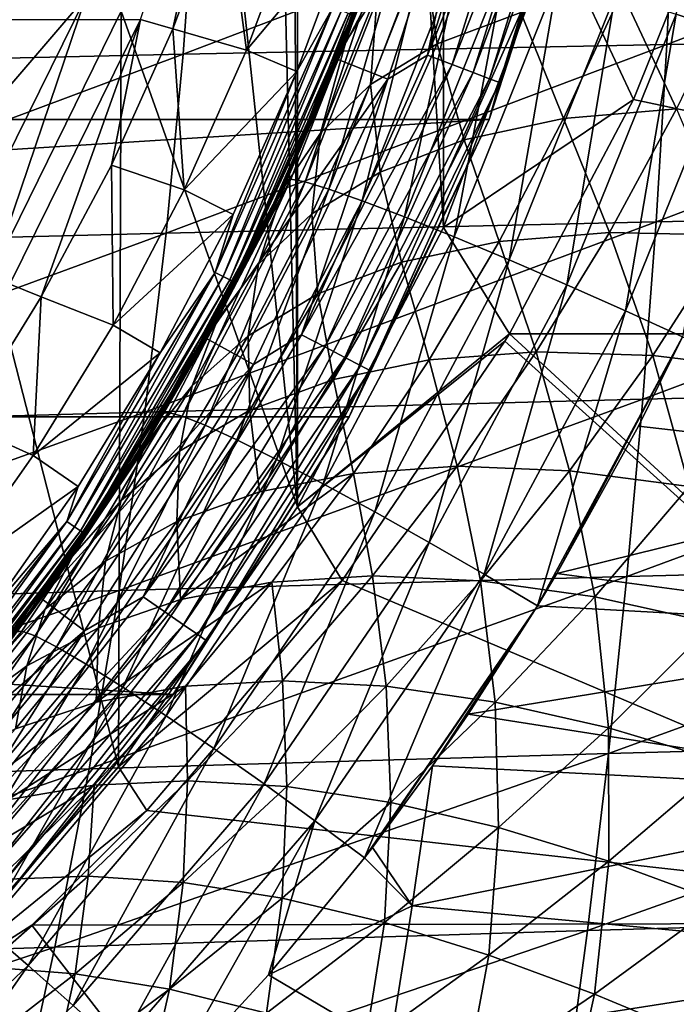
# Model space of a CAD drawing. Header units: metres. Extents: x -31 to 167, y -24 to 31.
# Tile 56 of 155: x 18 to 24, y -17 to -8. Entities that reach past the tile are written whole.
import ezdxf

# ---------------------------------------------------------------- set-up
doc = ezdxf.new("R2010")
doc.units = ezdxf.units.M
doc.layers.add('solid_12_381_042_XXX', color=7, linetype='CONTINUOUS')

msp = doc.modelspace()

# ---------------------------------------------------------------- linework, layer by layer
at = {"layer": 'solid_12_381_042_XXX'}
for points in [[(20.499933, 0, 115.540306), (20.555901, -12.387565, 115.540306), (20.555901, 12.387565, 115.540306)], [(21.896215, -9.826105, 115.540306), (21.896215, 9.826105, 115.540306), (20.555901, 12.387565, 115.540306)], [(20.555901, -12.387565, 115.540306), (21.896215, -9.826105, 115.540306), (20.555901, 12.387565, 115.540306)], [(21.896215, -9.826105, 115.540306), (22.918835, -7.122099, 115.540306), (21.896215, 9.826105, 115.540306)], [(20.499933, 0, 115.540306), (20.324528, -2.676137, 115.540306), (20.555901, -12.387565, 115.540306)], [(20.324528, -2.676137, 115.540306), (19.801411, -5.306026, 115.540306), (20.555901, -12.387565, 115.540306)], [(19.801411, -5.306026, 115.540306), (18.939672, -7.844634, 115.540306), (20.555901, -12.387565, 115.540306)], [(24.58814, -8.052898, 140.955963), (24.025932, -7.871079, 140.815598), (24.748188, -5.298241, 140.719666)], [(19.41403, -8.00596, 119.302742), (19.117783, -7.919167, 128.090302), (19.988071, -5.355397, 128.090302)], [(19.894375, -6.724125, 119.302742), (19.41403, -8.00596, 119.302742), (19.988071, -5.355397, 128.090302)], [(20.91984, -8.282973), (21.793116, -5.595307), (21.127439, -7.738302, 83.612526)], [(22.278824, -5.714129), (21.793116, -5.595307), (20.91984, -8.282973)], [(22.278824, -5.714129), (21.747374, -8.247691, -0.034074), (22.58296, -5.5662, -0.034074)], [(22.817352, -5.623972, -0.134106), (22.58296, -5.5662, -0.034074), (21.747374, -8.247691, -0.034074)], [(21.973093, -8.333295, -0.134106), (22.817352, -5.623972, -0.134106), (21.747374, -8.247691, -0.034074)], [(23.018581, -5.673571, -0.293264), (22.817352, -5.623972, -0.134106), (21.973093, -8.333295, -0.134106)], [(22.166876, -8.406787, -0.293264), (23.018581, -5.673571, -0.293264), (21.973093, -8.333295, -0.134106)], [(23.172903, -5.711607, -0.50068), (23.018581, -5.673571, -0.293264), (22.166876, -8.406787, -0.293264)], [(22.278824, -5.714129), (20.91984, -8.282973), (21.385241, -8.465734)], [(22.278824, -5.714129), (21.385241, -8.465734), (21.747374, -8.247691, -0.034074)], [(22.315489, -8.463148, -0.50068), (23.172903, -5.711607, -0.50068), (22.166876, -8.406787, -0.293264)], [(23.269783, -5.735486, -0.742193), (23.172903, -5.711607, -0.50068), (22.315489, -8.463148, -0.50068)], [(22.408783, -8.49853, -0.742193), (23.269783, -5.735486, -0.742193), (22.315489, -8.463148, -0.50068)], [(22.408783, -8.49853, -0.742193), (23.245926, -5.968832, -1), (23.269783, -5.735486, -0.742193)], [(-23.246014, -5.968144, -4), (23.245995, -5.968215, -4), (-22.314415, -8.835392, -4)], [(-22.314415, -8.835392, -4), (23.245995, -5.968215, -4), (22.31439, -8.835459, -4)], [(22.31439, -8.835459, -4), (23.245995, -5.968215, -4), (22.314531, -8.835255, -1)], [(23.245995, -5.968215, -4), (23.245926, -5.968832, -1), (22.314531, -8.835255, -1)], [(22.408783, -8.49853, -0.742193), (22.314531, -8.835255, -1), (23.245926, -5.968832, -1)], [(23.63604, -8.652877, 116.215866), (24.518019, -6.448648, 116.320816), (22.918835, -7.122099, 115.540306)], [(23.63604, -8.652877, 116.215866), (33.738422, -10.800236, 116.18293), (24.518019, -6.448648, 116.320816)], [(23.94046, -8.148838, 146.248138), (28.344, -8.071082, 146.256927), (28.376692, -6.457951, 146.322922)], [(24.014097, -6.521218, 146.313507), (23.94046, -8.148838, 146.248138), (28.376692, -6.457951, 146.322922)], [(19.508759, -8.237356, 146.223541), (23.94046, -8.148838, 146.248138), (24.014097, -6.521218, 146.313507)], [(19.626272, -6.594124, 146.287262), (19.508759, -8.237356, 146.223541), (24.014097, -6.521218, 146.313507)], [(15.025101, -8.338688, 146.182632), (19.508759, -8.237356, 146.223541), (19.626272, -6.594124, 146.287262)], [(15.191923, -6.678502, 146.243759), (15.025101, -8.338688, 146.182632), (19.626272, -6.594124, 146.287262)], [(21.000189, -8.123834, 85.626434), (21.507006, -6.670135, 84.789398), (21.288473, -7.663155, 87.111847)], [(21.127439, -7.738302, 83.612526), (21.507006, -6.670135, 84.789398), (21.000189, -8.123834, 85.626434)], [(20.090147, -8.202094, 118.090302), (19.41403, -8.00596, 119.302742), (19.894375, -6.724125, 119.302742)], [(20.090147, -8.202094, 118.090302), (19.894375, -6.724125, 119.302742), (20.578051, -6.887179, 118.090302)], [(20.090147, -8.202094, 118.090302), (20.578051, -6.887179, 118.090302), (21.050381, -7.05113, 118.090302)], [(20.445671, -9.392793, 137.149994), (20.411871, -9.466018, 118.390305), (21.426378, -6.867334, 118.390305)], [(21.060665, -7.876411, 118.2976), (21.426378, -6.867334, 118.390305), (20.411871, -9.466018, 118.390305)], [(21.011761, -8.047106, 137.061325), (20.445671, -9.392793, 137.149994), (21.426378, -6.867334, 118.390305)], [(21.33564, -7.144259, 137.009125), (21.011761, -8.047106, 137.061325), (21.426378, -6.867334, 118.390305)], [(21.711452, -7.251402, 88.582954), (22.301254, -6.90683, 90.019394), (21.835722, -8.142382, 90.72097)], [(21.835722, -8.142382, 90.72097), (22.301254, -6.90683, 90.019394), (22.604855, -7.855789, 92.027344)], [(20.090147, -8.202094, 118.090302), (21.050381, -7.05113, 118.090302), (20.551126, -8.395868, 118.090302)], [(20.880005, -7.808847, 118.104897), (20.551126, -8.395868, 118.090302), (21.050381, -7.05113, 118.090302)], [(23.63604, -8.652877, 116.215866), (22.918835, -7.122099, 115.540306), (21.896215, -9.826105, 115.540306)], [(21.38249, -7.134812, 137.582855), (20.445671, -9.392793, 137.149994), (21.011761, -8.047106, 137.061325)], [(20.495058, -9.382963, 137.718933), (20.445671, -9.392793, 137.149994), (21.38249, -7.134812, 137.582855)], [(20.626204, -9.40803, 138.303467), (20.495058, -9.382963, 137.718933), (21.38249, -7.134812, 137.582855)], [(20.626204, -9.40803, 138.303467), (21.38249, -7.134812, 137.582855), (21.515596, -7.152213, 138.172318)], [(20.84465, -9.473495, 138.883286), (20.626204, -9.40803, 138.303467), (21.515596, -7.152213, 138.172318)], [(20.84465, -9.473495, 138.883286), (21.515596, -7.152213, 138.172318), (21.741325, -7.200872, 138.756607)], [(21.150709, -9.580908, 139.434982), (20.84465, -9.473495, 138.883286), (21.741325, -7.200872, 138.756607)], [(21.38249, -7.134812, 137.582855), (21.011761, -8.047106, 137.061325), (21.33564, -7.144259, 137.009125)], [(21.150709, -9.580908, 139.434982), (21.741325, -7.200872, 138.756607), (22.060108, -7.282039, 139.311768)], [(21.537748, -9.728652, 139.934814), (21.150709, -9.580908, 139.434982), (22.060108, -7.282039, 139.311768)], [(21.226212, -8.515168, 89.358681), (21.711452, -7.251402, 88.582954), (21.835722, -8.142382, 90.72097)], [(21.288473, -7.663155, 87.111847), (21.711452, -7.251402, 88.582954), (21.226212, -8.515168, 89.358681)], [(21.537748, -9.728652, 139.934814), (22.060108, -7.282039, 139.311768), (22.464897, -7.394475, 139.813507)], [(21.992334, -9.911821, 140.361771), (21.537748, -9.728652, 139.934814), (22.464897, -7.394475, 139.813507)], [(21.992334, -9.911821, 140.361771), (22.464897, -7.394475, 139.813507), (22.94133, -7.534351, 140.240463)], [(16.876095, -9.74362, 120.487595), (18.616556, -7.711442, 118.044807), (18.003515, -7.45749, 120.487595)], [(22.49572, -10.12273, 140.700394), (21.992334, -9.911821, 140.361771), (22.94133, -7.534351, 140.240463)], [(22.49572, -10.12273, 140.700394), (22.94133, -7.534351, 140.240463), (23.469351, -7.69567, 140.577118)], [(23.528246, -7.664828, 93.251968), (24.591064, -7.573736, 94.372208), (24.031157, -8.73809, 94.955711)], [(20.768524, -8.96062, 87.963768), (21.288473, -7.663155, 87.111847), (21.226212, -8.515168, 89.358681)], [(21.000189, -8.123834, 85.626434), (21.288473, -7.663155, 87.111847), (20.768524, -8.96062, 87.963768)], [(22.604855, -7.855789, 92.027344), (23.528246, -7.664828, 93.251968), (22.994577, -8.828529, 93.886963)], [(22.994577, -8.828529, 93.886963), (23.528246, -7.664828, 93.251968), (24.031157, -8.73809, 94.955711)], [(16.876095, -9.74362, 120.487595), (17.450743, -10.075418, 118.044807), (18.616556, -7.711442, 118.044807)], [(18.616556, -7.711442, 118.044807), (17.450743, -10.075418, 118.044807), (17.753668, -10.249641, 115.540306)], [(18.616556, -7.711442, 118.044807), (17.753668, -10.249641, 115.540306), (18.939672, -7.844634, 115.540306)], [(20.562082, -9.135139, 84.526962), (21.127439, -7.738302, 83.612526), (21.000189, -8.123834, 85.626434)], [(20.91984, -8.282973), (21.127439, -7.738302, 83.612526), (20.562082, -9.135139, 84.526962)], [(23.026329, -10.351954, 140.942596), (22.49572, -10.12273, 140.700394), (23.469351, -7.69567, 140.577118)], [(23.026329, -10.351954, 140.942596), (23.469351, -7.69567, 140.577118), (24.025932, -7.871079, 140.815598)], [(18.939672, -7.844634, 115.540306), (17.753668, -10.249641, 115.540306), (18.917381, -14.769246, 115.540306)], [(18.939672, -7.844634, 115.540306), (18.917381, -14.769246, 115.540306), (20.555901, -12.387565, 115.540306)], [(20.880005, -7.808847, 118.104897), (19.802267, -10.238305, 118.104897), (20.551126, -8.395868, 118.090302)], [(19.876659, -10.276768, 118.147484), (19.802267, -10.238305, 118.104897), (20.880005, -7.808847, 118.104897)], [(20.958447, -7.838183, 118.147484), (19.876659, -10.276768, 118.147484), (20.880005, -7.808847, 118.104897)], [(19.935701, -10.307294, 118.21389), (19.876659, -10.276768, 118.147484), (20.958447, -7.838183, 118.147484)], [(21.0207, -7.861465, 118.21389), (19.935701, -10.307294, 118.21389), (20.958447, -7.838183, 118.147484)], [(-19.117783, -7.919167, 128.090302), (19.117783, -7.919167, 128.090302), (17.920458, -10.347077, 128.090302)], [(18.208246, -10.462302, 119.302742), (17.920458, -10.347077, 128.090302), (19.117783, -7.919167, 128.090302)], [(18.851183, -9.253805, 119.302742), (18.208246, -10.462302, 119.302742), (19.117783, -7.919167, 128.090302)], [(19.41403, -8.00596, 119.302742), (18.851183, -9.253805, 119.302742), (19.117783, -7.919167, 128.090302)], [(21.0207, -7.861465, 118.21389), (19.973602, -10.32689, 118.2976), (19.935701, -10.307294, 118.21389)], [(21.0207, -7.861465, 118.21389), (21.060665, -7.876411, 118.2976), (19.973602, -10.32689, 118.2976)], [(19.973602, -10.32689, 118.2976), (21.060665, -7.876411, 118.2976), (20.411871, -9.466018, 118.390305)], [(21.835722, -8.142382, 90.72097), (22.604855, -7.855789, 92.027344), (22.08429, -9.023044, 92.722664)], [(22.08429, -9.023044, 92.722664), (22.604855, -7.855789, 92.027344), (22.994577, -8.828529, 93.886963)], [(23.562607, -10.589606, 141.088043), (23.026329, -10.351954, 140.942596), (24.025932, -7.871079, 140.815598)], [(23.562607, -10.589606, 141.088043), (24.025932, -7.871079, 140.815598), (24.58814, -8.052898, 140.955963)], [(19.518963, -9.481451, 118.090302), (18.851183, -9.253805, 119.302742), (19.41403, -8.00596, 119.302742)], [(19.518963, -9.481451, 118.090302), (19.41403, -8.00596, 119.302742), (20.090147, -8.202094, 118.090302)], [(23.562607, -10.589606, 141.088043), (24.58814, -8.052898, 140.955963), (24.085052, -10.82701, 141.143066)], [(23.842995, -9.775384, 146.168198), (28.304268, -9.683672, 146.17627), (28.344, -8.071082, 146.256927)], [(23.94046, -8.148838, 146.248138), (23.842995, -9.775384, 146.168198), (28.344, -8.071082, 146.256927)], [(19.351988, -9.87847, 146.145523), (23.842995, -9.775384, 146.168198), (23.94046, -8.148838, 146.248138)], [(19.508759, -8.237356, 146.223541), (19.351988, -9.87847, 146.145523), (23.94046, -8.148838, 146.248138)], [(19.518963, -9.481451, 118.090302), (20.090147, -8.202094, 118.090302), (20.551126, -8.395868, 118.090302)], [(20.432766, -9.458666, 86.554901), (21.000189, -8.123834, 85.626434), (20.768524, -8.96062, 87.963768)], [(20.562082, -9.135139, 84.526962), (21.000189, -8.123834, 85.626434), (20.432766, -9.458666, 86.554901)], [(21.226212, -8.515168, 89.358681), (21.835722, -8.142382, 90.72097), (21.313837, -9.317453, 91.483032)], [(21.313837, -9.317453, 91.483032), (21.835722, -8.142382, 90.72097), (22.08429, -9.023044, 92.722664)], [(14.806086, -9.995098, 146.107727), (19.351988, -9.87847, 146.145523), (19.508759, -8.237356, 146.223541)], [(15.025101, -8.338688, 146.182632), (14.806086, -9.995098, 146.107727), (19.508759, -8.237356, 146.223541)], [(19.716679, -10.839808), (20.91984, -8.282973), (19.852968, -10.588183, 85.663452)], [(21.385241, -8.465734), (20.91984, -8.282973), (19.716679, -10.839808)], [(20.91984, -8.282973), (20.226742, -9.855398, 85.066574), (19.852968, -10.588183, 85.663452)], [(20.91984, -8.282973), (20.562082, -9.135139, 84.526962), (20.226742, -9.855398, 85.066574)], [(21.385241, -8.465734), (20.594662, -10.808912, -0.034074), (21.747374, -8.247691, -0.034074)], [(21.973093, -8.333295, -0.134106), (21.747374, -8.247691, -0.034074), (20.594662, -10.808912, -0.034074)], [(20.808418, -10.9211, -0.134106), (21.973093, -8.333295, -0.134106), (20.594662, -10.808912, -0.034074)], [(22.166876, -8.406787, -0.293264), (21.973093, -8.333295, -0.134106), (20.808418, -10.9211, -0.134106)], [(19.518963, -9.481451, 118.090302), (20.551126, -8.395868, 118.090302), (19.965467, -9.706606, 118.090302)], [(21.385241, -8.465734), (19.716679, -10.839808), (20.153481, -11.083137)], [(19.802267, -10.238305, 118.104897), (19.965467, -9.706606, 118.090302), (20.551126, -8.395868, 118.090302)], [(21.385241, -8.465734), (20.153481, -11.083137), (20.594662, -10.808912, -0.034074)], [(20.991928, -11.017414, -0.293264), (22.166876, -8.406787, -0.293264), (20.808418, -10.9211, -0.134106)], [(22.315489, -8.463148, -0.50068), (22.166876, -8.406787, -0.293264), (20.991928, -11.017414, -0.293264)], [(21.132664, -11.091277, -0.50068), (22.315489, -8.463148, -0.50068), (20.991928, -11.017414, -0.293264)], [(22.408783, -8.49853, -0.742193), (22.315489, -8.463148, -0.50068), (21.132664, -11.091277, -0.50068)], [(20.688156, -9.702033, 90.191353), (21.226212, -8.515168, 89.358681), (21.313837, -9.317453, 91.483032)], [(20.768524, -8.96062, 87.963768), (21.226212, -8.515168, 89.358681), (20.688156, -9.702033, 90.191353)], [(21.221012, -11.137647, -0.742193), (22.408783, -8.49853, -0.742193), (21.132664, -11.091277, -0.50068)], [(21.221012, -11.137647, -0.742193), (22.314531, -8.835255, -1), (22.408783, -8.49853, -0.742193)], [(23.63604, -8.652877, 116.215866), (21.896215, -9.826105, 115.540306), (22.498919, -10.799784, 116.092651)], [(23.63604, -8.652877, 116.215866), (22.498919, -10.799784, 116.092651), (33.738422, -10.800236, 116.18293)], [(22.994577, -8.828529, 93.886963), (24.031157, -8.73809, 94.955711), (23.415709, -9.871617, 95.59832)], [(23.415709, -9.871617, 95.59832), (24.031157, -8.73809, 94.955711), (24.523224, -9.895258, 96.51693)], [(-22.314415, -8.835392, -4), (22.31439, -8.835459, -4), (-21.031328, -11.562112, -4)], [(-21.031328, -11.562112, -4), (22.31439, -8.835459, -4), (21.031292, -11.562178, -4)], [(22.31439, -8.835459, -4), (22.314531, -8.835255, -1), (21.031229, -11.562325, -1)], [(21.221012, -11.137647, -0.742193), (21.031229, -11.562325, -1), (22.314531, -8.835255, -1)], [(21.031292, -11.562178, -4), (22.31439, -8.835459, -4), (21.031229, -11.562325, -1)], [(22.08429, -9.023044, 92.722664), (22.994577, -8.828529, 93.886963), (22.406219, -9.954728, 94.576309)], [(22.406219, -9.954728, 94.576309), (22.994577, -8.828529, 93.886963), (23.415709, -9.871617, 95.59832)], [(20.199997, -10.162637, 88.868698), (20.768524, -8.96062, 87.963768), (20.688156, -9.702033, 90.191353)], [(20.432766, -9.458666, 86.554901), (20.768524, -8.96062, 87.963768), (20.199997, -10.162637, 88.868698)], [(21.313837, -9.317453, 91.483032), (22.08429, -9.023044, 92.722664), (21.510935, -10.143727, 93.466515)], [(21.510935, -10.143727, 93.466515), (22.08429, -9.023044, 92.722664), (22.406219, -9.954728, 94.576309)], [(20.226742, -9.855398, 85.066574), (20.562082, -9.135139, 84.526962), (20.432766, -9.458666, 86.554901)], [(18.866123, -10.721911, 118.090302), (18.208246, -10.462302, 119.302742), (18.851183, -9.253805, 119.302742)], [(18.866123, -10.721911, 118.090302), (18.851183, -9.253805, 119.302742), (19.518963, -9.481451, 118.090302)], [(20.495058, -9.382963, 137.718933), (19.320498, -11.53119, 137.318039), (19.869923, -10.556335, 137.237411)], [(19.37278, -11.521677, 137.881378), (19.320498, -11.53119, 137.318039), (20.495058, -9.382963, 137.718933)], [(19.500639, -11.555613, 138.460251), (19.37278, -11.521677, 137.881378), (20.495058, -9.382963, 137.718933)], [(19.500639, -11.555613, 138.460251), (20.495058, -9.382963, 137.718933), (20.626204, -9.40803, 138.303467)], [(20.495058, -9.382963, 137.718933), (19.869923, -10.556335, 137.237411), (20.445671, -9.392793, 137.149994)], [(20.688156, -9.702033, 90.191353), (21.313837, -9.317453, 91.483032), (20.742176, -10.434642, 92.287018)], [(20.742176, -10.434642, 92.287018), (21.313837, -9.317453, 91.483032), (21.510935, -10.143727, 93.466515)], [(19.320498, -11.53119, 137.318039), (19.083582, -11.919184, 118.390305), (20.411871, -9.466018, 118.390305)], [(19.973602, -10.32689, 118.2976), (20.411871, -9.466018, 118.390305), (19.083582, -11.919184, 118.390305)], [(19.869923, -10.556335, 137.237411), (19.320498, -11.53119, 137.318039), (20.411871, -9.466018, 118.390305)], [(19.709404, -11.638149, 139.034882), (19.500639, -11.555613, 138.460251), (20.626204, -9.40803, 138.303467)], [(19.709404, -11.638149, 139.034882), (20.626204, -9.40803, 138.303467), (20.84465, -9.473495, 138.883286)], [(19.999256, -11.771061, 139.582565), (19.709404, -11.638149, 139.034882), (20.84465, -9.473495, 138.883286)], [(19.821747, -10.678026, 87.532158), (20.432766, -9.458666, 86.554901), (20.199997, -10.162637, 88.868698)], [(19.852968, -10.588183, 85.663452), (20.432766, -9.458666, 86.554901), (19.821747, -10.678026, 87.532158)], [(19.852968, -10.588183, 85.663452), (20.226742, -9.855398, 85.066574), (20.432766, -9.458666, 86.554901)], [(20.445671, -9.392793, 137.149994), (19.869923, -10.556335, 137.237411), (20.411871, -9.466018, 118.390305)], [(19.999256, -11.771061, 139.582565), (20.84465, -9.473495, 138.883286), (21.150709, -9.580908, 139.434982)], [(18.866123, -10.721911, 118.090302), (19.518963, -9.481451, 118.090302), (19.965467, -9.706606, 118.090302)], [(20.364061, -11.952378, 140.08017), (19.999256, -11.771061, 139.582565), (21.150709, -9.580908, 139.434982)], [(20.364061, -11.952378, 140.08017), (21.150709, -9.580908, 139.434982), (21.537748, -9.728652, 139.934814)], [(18.866123, -10.721911, 118.090302), (19.965467, -9.706606, 118.090302), (19.297092, -10.975421, 118.090302)], [(19.802267, -10.238305, 118.104897), (19.297092, -10.975421, 118.090302), (19.965467, -9.706606, 118.090302)], [(20.104475, -10.817742, 91.058868), (20.688156, -9.702033, 90.191353), (20.742176, -10.434642, 92.287018)], [(20.199997, -10.162637, 88.868698), (20.688156, -9.702033, 90.191353), (20.104475, -10.817742, 91.058868)], [(20.791483, -12.17625, 140.50708), (20.364061, -11.952378, 140.08017), (21.537748, -9.728652, 139.934814)], [(20.791483, -12.17625, 140.50708), (21.537748, -9.728652, 139.934814), (21.992334, -9.911821, 140.361771)], [(23.721699, -11.400855, 146.073685), (28.257498, -11.295719, 146.080933), (28.304268, -9.683672, 146.17627)], [(23.842995, -9.775384, 146.168198), (23.721699, -11.400855, 146.073685), (28.304268, -9.683672, 146.17627)], [(19.155958, -11.517464, 146.053238), (23.721699, -11.400855, 146.073685), (23.842995, -9.775384, 146.168198)], [(19.351988, -9.87847, 146.145523), (19.155958, -11.517464, 146.053238), (23.842995, -9.775384, 146.168198)], [(22.498919, -10.799784, 116.092651), (21.896215, -9.826105, 115.540306), (20.555901, -12.387565, 115.540306)], [(14.534877, -11.647732, 146.019028), (19.155958, -11.517464, 146.053238), (19.351988, -9.87847, 146.145523)], [(14.806086, -9.995098, 146.107727), (14.534877, -11.647732, 146.019028), (19.351988, -9.87847, 146.145523)], [(21.264313, -12.433525, 140.847946), (20.791483, -12.17625, 140.50708), (21.992334, -9.911821, 140.361771)], [(21.264313, -12.433525, 140.847946), (21.992334, -9.911821, 140.361771), (22.49572, -10.12273, 140.700394)], [(22.406219, -9.954728, 94.576309), (23.415709, -9.871617, 95.59832), (22.745491, -10.965642, 96.283669)], [(22.745491, -10.965642, 96.283669), (23.415709, -9.871617, 95.59832), (23.814911, -10.998652, 97.166451)], [(23.415709, -9.871617, 95.59832), (24.523224, -9.895258, 96.51693), (23.814911, -10.998652, 97.166451)], [(23.814911, -10.998652, 97.166451), (24.523224, -9.895258, 96.51693), (24.957188, -11.136147, 97.944328)], [(21.510935, -10.143727, 93.466515), (22.406219, -9.954728, 94.576309), (21.764221, -11.039301, 95.306366)], [(21.764221, -11.039301, 95.306366), (22.406219, -9.954728, 94.576309), (22.745491, -10.965642, 96.283669)], [(19.59115, -11.278632, 89.80117), (20.199997, -10.162637, 88.868698), (20.104475, -10.817742, 91.058868)], [(19.821747, -10.678026, 87.532158), (20.199997, -10.162637, 88.868698), (19.59115, -11.278632, 89.80117)], [(20.742176, -10.434642, 92.287018), (21.510935, -10.143727, 93.466515), (20.885717, -11.219026, 94.248352)], [(20.885717, -11.219026, 94.248352), (21.510935, -10.143727, 93.466515), (21.764221, -11.039301, 95.306366)], [(21.762705, -12.712965, 141.094467), (21.264313, -12.433525, 140.847946), (22.49572, -10.12273, 140.700394)], [(21.762705, -12.712965, 141.094467), (22.49572, -10.12273, 140.700394), (23.026329, -10.351954, 140.942596)], [(17.753668, -10.249641, 115.540306), (17.004496, -16.936541, 115.540306), (18.917381, -14.769246, 115.540306)], [(19.802267, -10.238305, 118.104897), (18.443058, -12.522234, 118.104897), (19.297092, -10.975421, 118.090302)], [(18.512342, -12.569277, 118.147484), (18.443058, -12.522234, 118.104897), (19.802267, -10.238305, 118.104897)], [(19.876659, -10.276768, 118.147484), (18.512342, -12.569277, 118.147484), (19.802267, -10.238305, 118.104897)], [(18.567333, -12.606613, 118.21389), (18.512342, -12.569277, 118.147484), (19.876659, -10.276768, 118.147484)], [(19.935701, -10.307294, 118.21389), (18.567333, -12.606613, 118.21389), (19.876659, -10.276768, 118.147484)], [(18.208246, -10.462302, 119.302742), (17.488073, -11.626147, 119.302742), (17.920458, -10.347077, 128.090302)], [(19.935701, -10.307294, 118.21389), (18.602633, -12.63058, 118.2976), (18.567333, -12.606613, 118.21389)], [(19.935701, -10.307294, 118.21389), (19.973602, -10.32689, 118.2976), (18.602633, -12.63058, 118.2976)], [(18.602633, -12.63058, 118.2976), (19.973602, -10.32689, 118.2976), (19.083582, -11.919184, 118.390305)], [(22.266743, -13.002747, 141.245773), (21.762705, -12.712965, 141.094467), (23.026329, -10.351954, 140.942596)], [(22.266743, -13.002747, 141.245773), (23.026329, -10.351954, 140.942596), (23.562607, -10.589606, 141.088043)], [(18.134577, -11.917431, 118.090302), (17.488073, -11.626147, 119.302742), (18.208246, -10.462302, 119.302742)], [(18.134577, -11.917431, 118.090302), (18.208246, -10.462302, 119.302742), (18.866123, -10.721911, 118.090302)], [(20.104475, -10.817742, 91.058868), (20.742176, -10.434642, 92.287018), (20.121122, -11.501061, 93.125832)], [(20.121122, -11.501061, 93.125832), (20.742176, -10.434642, 92.287018), (20.885717, -11.219026, 94.248352)], [(19.437031, -11.333658, 86.318863), (19.852968, -10.588183, 85.663452), (19.821747, -10.678026, 87.532158)], [(19.716679, -10.839808), (19.852968, -10.588183, 85.663452), (19.437031, -11.333658, 86.318863)], [(22.266743, -13.002747, 141.245773), (23.562607, -10.589606, 141.088043), (22.75687, -13.294461, 141.3078)], [(23.562607, -10.589606, 141.088043), (24.085052, -10.82701, 141.143066), (22.75687, -13.294461, 141.3078)], [(18.134577, -11.917431, 118.090302), (18.866123, -10.721911, 118.090302), (19.297092, -10.975421, 118.090302)], [(19.176813, -11.79541, 88.529617), (19.821747, -10.678026, 87.532158), (19.59115, -11.278632, 89.80117)], [(19.437031, -11.333658, 86.318863), (19.821747, -10.678026, 87.532158), (19.176813, -11.79541, 88.529617)], [(20.153481, -11.083137), (19.141632, -13.212515, -0.034074), (20.594662, -10.808912, -0.034074)], [(20.808418, -10.9211, -0.134106), (20.594662, -10.808912, -0.034074), (19.141632, -13.212515, -0.034074)], [(19.474594, -11.87578, 91.957878), (20.104475, -10.817742, 91.058868), (20.121122, -11.501061, 93.125832)], [(19.59115, -11.278632, 89.80117), (20.104475, -10.817742, 91.058868), (19.474594, -11.87578, 91.957878)], [(22.456972, -10.869592, 116.088333), (22.498919, -10.799784, 116.092651), (20.555901, -12.387565, 115.540306)], [(22.456972, -10.869592, 116.088333), (28.372595, -16.198746, 115.782532), (22.498919, -10.799784, 116.092651)], [(22.498919, -10.799784, 116.092651), (28.372595, -16.198746, 115.782532), (33.738422, -10.800236, 116.18293)], [(22.75687, -13.294461, 141.3078), (24.085052, -10.82701, 141.143066), (22.9347, -12.998672, 141.286362)], [(22.9347, -12.998672, 141.286362), (24.085052, -10.82701, 141.143066), (23.681194, -11.647982, 141.194305)], [(26.907448, -12.016896, 141.217407), (23.681194, -11.647982, 141.194305), (24.085052, -10.82701, 141.143066)], [(18.202883, -13.225168), (19.716679, -10.839808), (18.464277, -12.857699, 87.808121)], [(20.153481, -11.083137), (19.716679, -10.839808), (18.202883, -13.225168)], [(19.716679, -10.839808), (18.974926, -12.091411, 87.033569), (18.464277, -12.857699, 87.808121)], [(19.716679, -10.839808), (19.437031, -11.333658, 86.318863), (18.974926, -12.091411, 87.033569)], [(20.966192, -13.063033, 115.946014), (22.456972, -10.869592, 116.088333), (20.555901, -12.387565, 115.540306)], [(20.966192, -13.063033, 115.946014), (28.372595, -16.198746, 115.782532), (22.456972, -10.869592, 116.088333)], [(18.134577, -11.917431, 118.090302), (19.297092, -10.975421, 118.090302), (18.54752, -12.199562, 118.090302)], [(18.443058, -12.522234, 118.104897), (18.54752, -12.199562, 118.090302), (19.297092, -10.975421, 118.090302)], [(19.340307, -13.34965, -0.134106), (20.808418, -10.9211, -0.134106), (19.141632, -13.212515, -0.034074)], [(20.991928, -11.017414, -0.293264), (20.808418, -10.9211, -0.134106), (19.340307, -13.34965, -0.134106)], [(21.764221, -11.039301, 95.306366), (22.745491, -10.965642, 96.283669), (22.020432, -12.015364, 96.996834)], [(22.020432, -12.015364, 96.996834), (22.745491, -10.965642, 96.283669), (23.050676, -12.055755, 97.842659)], [(22.745491, -10.965642, 96.283669), (23.814911, -10.998652, 97.166451), (23.050676, -12.055755, 97.842659)], [(23.050676, -12.055755, 97.842659), (23.814911, -10.998652, 97.166451), (24.145962, -12.199009, 98.593552)], [(23.814911, -10.998652, 97.166451), (24.957188, -11.136147, 97.944328), (24.145962, -12.199009, 98.593552)], [(20.153481, -11.083137), (18.202883, -13.225168), (18.603432, -13.524508)], [(20.153481, -11.083137), (18.603432, -13.524508), (19.141632, -13.212515, -0.034074)], [(19.510872, -13.467381, -0.293264), (20.991928, -11.017414, -0.293264), (19.340307, -13.34965, -0.134106)], [(21.132664, -11.091277, -0.50068), (20.991928, -11.017414, -0.293264), (19.510872, -13.467381, -0.293264)], [(19.641676, -13.557671, -0.50068), (21.132664, -11.091277, -0.50068), (19.510872, -13.467381, -0.293264)], [(21.221012, -11.137647, -0.742193), (21.132664, -11.091277, -0.50068), (19.641676, -13.557671, -0.50068)], [(20.885717, -11.219026, 94.248352), (21.764221, -11.039301, 95.306366), (21.068813, -12.080231, 96.065002)], [(21.068813, -12.080231, 96.065002), (21.764221, -11.039301, 95.306366), (22.020432, -12.015364, 96.996834)], [(19.723793, -13.614351, -0.742193), (21.221012, -11.137647, -0.742193), (19.641676, -13.557671, -0.50068)], [(19.723793, -13.614351, -0.742193), (21.031229, -11.562325, -1), (21.221012, -11.137647, -0.742193)], [(18.940018, -12.32873, 90.761818), (19.59115, -11.278632, 89.80117), (19.474594, -11.87578, 91.957878)], [(19.176813, -11.79541, 88.529617), (19.59115, -11.278632, 89.80117), (18.940018, -12.32873, 90.761818)], [(20.121122, -11.501061, 93.125832), (20.885717, -11.219026, 94.248352), (20.208893, -12.249954, 95.059273)], [(20.208893, -12.249954, 95.059273), (20.885717, -11.219026, 94.248352), (21.068813, -12.080231, 96.065002)], [(18.974926, -12.091411, 87.033569), (19.437031, -11.333658, 86.318863), (19.176813, -11.79541, 88.529617)], [(23.576574, -13.025253, 145.964615), (28.20369, -12.907224, 145.970932), (28.257498, -11.295719, 146.080933)], [(23.721699, -11.400855, 146.073685), (23.576574, -13.025253, 145.964615), (28.257498, -11.295719, 146.080933)], [(18.920668, -13.154339, 145.946671), (23.576574, -13.025253, 145.964615), (23.721699, -11.400855, 146.073685)], [(19.155958, -11.517464, 146.053238), (18.920668, -13.154339, 145.946671), (23.721699, -11.400855, 146.073685)], [(14.211474, -13.29659, 145.91655), (18.920668, -13.154339, 145.946671), (19.155958, -11.517464, 146.053238)], [(14.534877, -11.647732, 146.019028), (14.211474, -13.29659, 145.91655), (19.155958, -11.517464, 146.053238)], [(19.37278, -11.521677, 137.881378), (17.974476, -13.533965, 137.504364), (18.42729, -12.910653, 137.443436)], [(18.028982, -13.526725, 138.061508), (17.974476, -13.533965, 137.504364), (19.37278, -11.521677, 137.881378)], [(18.151873, -13.570514, 138.634277), (18.028982, -13.526725, 138.061508), (19.37278, -11.521677, 137.881378)], [(18.151873, -13.570514, 138.634277), (19.37278, -11.521677, 137.881378), (19.500639, -11.555613, 138.460251)], [(19.37278, -11.521677, 137.881378), (18.42729, -12.910653, 137.443436), (19.320498, -11.53119, 137.318039)], [(19.320498, -11.53119, 137.318039), (18.42729, -12.910653, 137.443436), (19.083582, -11.919184, 118.390305)], [(19.450651, -12.520984, 93.994072), (20.121122, -11.501061, 93.125832), (20.208893, -12.249954, 95.059273)], [(19.474594, -11.87578, 91.957878), (20.121122, -11.501061, 93.125832), (19.450651, -12.520984, 93.994072)], [(-21.031328, -11.562112, -4), (21.031292, -11.562178, -4), (19.416151, -14.1072, -4)], [(-21.031328, -11.562112, -4), (19.416151, -14.1072, -4), (-19.416176, -14.107165, -4)], [(17.327917, -13.062613, 118.090302), (17.488073, -11.626147, 119.302742), (18.134577, -11.917431, 118.090302)], [(18.348415, -13.670111, 139.203323), (18.151873, -13.570514, 138.634277), (19.500639, -11.555613, 138.460251)], [(18.348415, -13.670111, 139.203323), (19.500639, -11.555613, 138.460251), (19.709404, -11.638149, 139.034882)], [(18.61867, -13.827437, 139.746689), (18.348415, -13.670111, 139.203323), (19.709404, -11.638149, 139.034882)], [(18.61867, -13.827437, 139.746689), (19.709404, -11.638149, 139.034882), (19.999256, -11.771061, 139.582565)], [(19.416151, -14.1072, -4), (21.031292, -11.562178, -4), (19.416256, -14.107055, -1)], [(21.031292, -11.562178, -4), (21.031229, -11.562325, -1), (19.416256, -14.107055, -1)], [(19.723793, -13.614351, -0.742193), (19.416256, -14.107055, -1), (21.031229, -11.562325, -1)], [(26.907448, -12.016896, 141.217407), (22.9347, -12.998672, 141.286362), (23.681194, -11.647982, 141.194305)], [(18.464277, -12.857699, 87.808121), (19.176813, -11.79541, 88.529617), (18.494204, -12.837694, 89.552101)], [(18.464277, -12.857699, 87.808121), (18.974926, -12.091411, 87.033569), (19.176813, -11.79541, 88.529617)], [(18.494204, -12.837694, 89.552101), (19.176813, -11.79541, 88.529617), (18.940018, -12.32873, 90.761818)], [(18.957064, -14.040207, 140.241882), (18.61867, -13.827437, 139.746689), (19.999256, -11.771061, 139.582565)], [(18.957064, -14.040207, 140.241882), (19.999256, -11.771061, 139.582565), (20.364061, -11.952378, 140.08017)], [(18.797869, -12.883862, 92.886559), (19.474594, -11.87578, 91.957878), (19.450651, -12.520984, 93.994072)], [(18.940018, -12.32873, 90.761818), (19.474594, -11.87578, 91.957878), (18.797869, -12.883862, 92.886559)], [(17.327917, -13.062613, 118.090302), (18.134577, -11.917431, 118.090302), (18.54752, -12.199562, 118.090302)], [(17.974476, -13.533965, 137.504364), (17.461926, -14.18912, 118.390305), (19.083582, -11.919184, 118.390305)], [(18.602633, -12.63058, 118.2976), (19.083582, -11.919184, 118.390305), (17.461926, -14.18912, 118.390305)], [(18.42729, -12.910653, 137.443436), (17.974476, -13.533965, 137.504364), (19.083582, -11.919184, 118.390305)], [(19.352482, -14.301765, 140.668732), (18.957064, -14.040207, 140.241882), (20.364061, -11.952378, 140.08017)], [(19.352482, -14.301765, 140.668732), (20.364061, -11.952378, 140.08017), (20.791483, -12.17625, 140.50708)], [(19.483101, -13.236301, 95.894096), (21.068813, -12.080231, 96.065002), (20.322693, -13.076941, 96.846596)], [(19.483101, -13.236301, 95.894096), (20.208893, -12.249954, 95.059273), (21.068813, -12.080231, 96.065002)], [(20.322693, -13.076941, 96.846596), (21.068813, -12.080231, 96.065002), (21.243353, -13.019972, 97.731834)], [(21.068813, -12.080231, 96.065002), (22.020432, -12.015364, 96.996834), (21.243353, -13.019972, 97.731834)], [(21.243353, -13.019972, 97.731834), (22.020432, -12.015364, 96.996834), (22.233522, -13.06562, 98.539345)], [(22.020432, -12.015364, 96.996834), (23.050676, -12.055755, 97.842659), (22.233522, -13.06562, 98.539345)], [(22.233522, -13.06562, 98.539345), (23.050676, -12.055755, 97.842659), (23.281286, -13.211345, 99.261589)], [(26.907448, -12.016896, 141.217407), (26.828403, -13.516484, 141.324783), (22.9347, -12.998672, 141.286362)], [(23.050676, -12.055755, 97.842659), (24.145962, -12.199009, 98.593552), (23.281286, -13.211345, 99.261589)], [(19.789421, -14.601729, 141.012009), (19.352482, -14.301765, 140.668732), (20.791483, -12.17625, 140.50708)], [(19.789421, -14.601729, 141.012009), (20.791483, -12.17625, 140.50708), (21.264313, -12.433525, 140.847946)], [(17.327917, -13.062613, 118.090302), (18.54752, -12.199562, 118.090302), (17.720732, -13.372085, 118.090302)], [(18.443058, -12.522234, 118.104897), (17.720732, -13.372085, 118.090302), (18.54752, -12.199562, 118.090302)], [(19.450651, -12.520984, 93.994072), (20.208893, -12.249954, 95.059273), (19.483101, -13.236301, 95.894096)], [(23.281286, -13.211345, 99.261589), (24.145962, -12.199009, 98.593552), (24.372631, -13.451625, 99.893318)], [(18.245001, -13.324231, 91.752403), (18.940018, -12.32873, 90.761818), (18.797869, -12.883862, 92.886559)], [(18.494204, -12.837694, 89.552101), (18.940018, -12.32873, 90.761818), (18.245001, -13.324231, 91.752403)], [(20.966192, -13.063033, 115.946014), (20.555901, -12.387565, 115.540306), (18.917381, -14.769246, 115.540306)], [(20.249964, -14.927324, 141.263199), (19.789421, -14.601729, 141.012009), (21.264313, -12.433525, 140.847946)], [(20.249964, -14.927324, 141.263199), (21.264313, -12.433525, 140.847946), (21.762705, -12.712965, 141.094467)], [(18.443058, -12.522234, 118.104897), (16.821693, -14.628169, 118.104897), (17.720732, -13.372085, 118.090302)], [(16.884888, -14.683124, 118.147484), (16.821693, -14.628169, 118.104897), (18.443058, -12.522234, 118.104897)], [(18.512342, -12.569277, 118.147484), (16.884888, -14.683124, 118.147484), (18.443058, -12.522234, 118.104897)], [(18.733402, -13.494712, 94.887001), (19.450651, -12.520984, 93.994072), (19.483101, -13.236301, 95.894096)], [(18.797869, -12.883862, 92.886559), (19.450651, -12.520984, 93.994072), (18.733402, -13.494712, 94.887001)], [(16.935043, -14.726739, 118.21389), (16.884888, -14.683124, 118.147484), (18.512342, -12.569277, 118.147484)], [(18.567333, -12.606613, 118.21389), (16.935043, -14.726739, 118.21389), (18.512342, -12.569277, 118.147484)], [(18.567333, -12.606613, 118.21389), (16.967239, -14.754737, 118.2976), (16.935043, -14.726739, 118.21389)], [(18.567333, -12.606613, 118.21389), (18.602633, -12.63058, 118.2976), (16.967239, -14.754737, 118.2976)], [(16.967239, -14.754737, 118.2976), (18.602633, -12.63058, 118.2976), (17.461926, -14.18912, 118.390305)], [(20.716047, -15.265058, 141.420914), (20.249964, -14.927324, 141.263199), (21.762705, -12.712965, 141.094467)], [(20.716047, -15.265058, 141.420914), (21.762705, -12.712965, 141.094467), (22.266743, -13.002747, 141.245773)], [(17.771042, -13.819857, 90.604843), (18.494204, -12.837694, 89.552101), (18.245001, -13.324231, 91.752403)], [(17.899384, -13.633124, 88.652107), (18.494204, -12.837694, 89.552101), (17.771042, -13.819857, 90.604843)], [(17.899384, -13.633124, 88.652107), (18.464277, -12.857699, 87.808121), (18.494204, -12.837694, 89.552101)], [(18.202883, -13.225168), (18.464277, -12.857699, 87.808121), (17.899384, -13.633124, 88.652107)], [(18.077009, -13.842973, 93.840622), (18.797869, -12.883862, 92.886559), (18.733402, -13.494712, 94.887001)], [(18.245001, -13.324231, 91.752403), (18.797869, -12.883862, 92.886559), (18.077009, -13.842973, 93.840622)], [(23.407621, -14.648578, 145.840973), (28.142841, -14.518186, 145.846268), (28.20369, -12.907224, 145.970932)], [(23.576574, -13.025253, 145.964615), (23.407621, -14.648578, 145.840973), (28.20369, -12.907224, 145.970932)], [(18.64612, -14.789094, 145.825806), (23.407621, -14.648578, 145.840973), (23.576574, -13.025253, 145.964615)], [(18.920668, -13.154339, 145.946671), (18.64612, -14.789094, 145.825806), (23.576574, -13.025253, 145.964615)], [(18.711847, -14.177674, 96.748863), (20.322693, -13.076941, 96.846596), (19.529524, -14.029579, 97.648331)], [(18.711847, -14.177674, 96.748863), (19.483101, -13.236301, 95.894096), (20.322693, -13.076941, 96.846596)], [(20.966192, -13.063033, 115.946014), (18.917381, -14.769246, 115.540306), (19.175314, -15.169079, 115.800003)], [(20.966192, -13.063033, 115.946014), (19.175314, -15.169079, 115.800003), (28.372595, -16.198746, 115.782532)], [(19.529524, -14.029579, 97.648331), (20.322693, -13.076941, 96.846596), (20.418251, -13.98032, 98.48687)], [(20.322693, -13.076941, 96.846596), (21.243353, -13.019972, 97.731834), (20.418251, -13.98032, 98.48687)], [(20.418251, -13.98032, 98.48687), (21.243353, -13.019972, 97.731834), (21.367929, -14.029962, 99.255592)], [(20.716047, -15.265058, 141.420914), (22.266743, -13.002747, 141.245773), (21.171505, -15.603109, 141.490311)], [(22.266743, -13.002747, 141.245773), (22.75687, -13.294461, 141.3078), (21.171505, -15.603109, 141.490311)], [(21.243353, -13.019972, 97.731834), (22.233522, -13.06562, 98.539345), (21.367929, -14.029962, 99.255592)], [(21.367929, -14.029962, 99.255592), (22.233522, -13.06562, 98.539345), (22.368259, -14.175858, 99.948318)], [(22.233522, -13.06562, 98.539345), (23.281286, -13.211345, 99.261589), (22.368259, -14.175858, 99.948318)], [(26.828403, -13.516484, 141.324783), (22.75687, -13.294461, 141.3078), (22.9347, -12.998672, 141.286362)], [(13.835878, -14.941672, 145.800278), (18.64612, -14.789094, 145.825806), (18.920668, -13.154339, 145.946671)], [(14.211474, -13.29659, 145.91655), (13.835878, -14.941672, 145.800278), (18.920668, -13.154339, 145.946671)], [(16.402058, -15.401991), (18.202883, -13.225168), (16.594746, -15.194223, 90.549248)], [(18.603432, -13.524508), (18.202883, -13.225168), (16.402058, -15.401991)], [(18.202883, -13.225168), (17.27821, -14.412269, 89.564362), (16.594746, -15.194223, 90.549248)], [(18.202883, -13.225168), (17.899384, -13.633124, 88.652107), (17.27821, -14.412269, 89.564362)], [(18.603432, -13.524508), (17.409475, -15.42345, -0.034074), (19.141632, -13.212515, -0.034074)], [(19.340307, -13.34965, -0.134106), (19.141632, -13.212515, -0.034074), (17.409475, -15.42345, -0.034074)], [(18.733402, -13.494712, 94.887001), (19.483101, -13.236301, 95.894096), (18.711847, -14.177674, 96.748863)], [(22.368259, -14.175858, 99.948318), (23.281286, -13.211345, 99.261589), (23.406977, -14.412477, 100.560791)], [(23.281286, -13.211345, 99.261589), (24.372631, -13.451625, 99.893318), (23.406977, -14.412477, 100.560791)], [(17.590172, -15.583532, -0.134106), (19.340307, -13.34965, -0.134106), (17.409475, -15.42345, -0.034074)], [(17.508928, -14.266982, 92.768997), (18.245001, -13.324231, 91.752403), (18.077009, -13.842973, 93.840622)], [(17.771042, -13.819857, 90.604843), (18.245001, -13.324231, 91.752403), (17.508928, -14.266982, 92.768997)], [(19.510872, -13.467381, -0.293264), (19.340307, -13.34965, -0.134106), (17.590172, -15.583532, -0.134106)], [(21.171505, -15.603109, 141.490311), (22.75687, -13.294461, 141.3078), (21.243597, -15.509472, 141.482391)], [(21.243597, -15.509472, 141.482391), (22.75687, -13.294461, 141.3078), (21.794567, -14.760757, 141.420624)], [(21.794567, -14.760757, 141.420624), (22.75687, -13.294461, 141.3078), (22.120613, -14.287915, 141.383057)], [(26.828403, -13.516484, 141.324783), (22.120613, -14.287915, 141.383057), (22.75687, -13.294461, 141.3078)], [(18.603432, -13.524508), (16.402058, -15.401991), (16.759449, -15.751816)], [(16.482014, -15.372498, 138.262329), (17.974476, -13.533965, 137.504364), (18.028982, -13.526725, 138.061508)], [(16.599541, -15.424294, 138.826187), (16.482014, -15.372498, 138.262329), (18.028982, -13.526725, 138.061508)], [(16.599541, -15.424294, 138.826187), (18.028982, -13.526725, 138.061508), (18.151873, -13.570514, 138.634277)], [(18.603432, -13.524508), (16.759449, -15.751816), (17.409475, -15.42345, -0.034074)], [(17.745302, -15.720965, -0.293264), (19.510872, -13.467381, -0.293264), (17.590172, -15.583532, -0.134106)], [(19.641676, -13.557671, -0.50068), (19.510872, -13.467381, -0.293264), (17.745302, -15.720965, -0.293264)], [(17.972937, -14.421507, 95.799438), (18.733402, -13.494712, 94.887001), (18.711847, -14.177674, 96.748863)], [(18.077009, -13.842973, 93.840622), (18.733402, -13.494712, 94.887001), (17.972937, -14.421507, 95.799438)], [(26.828403, -13.516484, 141.324783), (26.739017, -15.015511, 141.444794), (22.120613, -14.287915, 141.383057)], [(23.406977, -14.412477, 100.560791), (24.372631, -13.451625, 99.893318), (24.471245, -14.731125, 101.092278)], [(16.782028, -15.538303, 139.386963), (16.599541, -15.424294, 138.826187), (18.151873, -13.570514, 138.634277)], [(16.782028, -15.538303, 139.386963), (18.151873, -13.570514, 138.634277), (18.348415, -13.670111, 139.203323)], [(17.864271, -15.826363, -0.50068), (19.641676, -13.557671, -0.50068), (17.745302, -15.720965, -0.293264)], [(19.723793, -13.614351, -0.742193), (19.641676, -13.557671, -0.50068), (17.864271, -15.826363, -0.50068)], [(17.938955, -15.892528, -0.742193), (19.723793, -13.614351, -0.742193), (17.864271, -15.826363, -0.50068)], [(17.938955, -15.892528, -0.742193), (19.416256, -14.107055, -1), (19.723793, -13.614351, -0.742193)], [(17.029333, -15.716644, 139.923492), (16.782028, -15.538303, 139.386963), (18.348415, -13.670111, 139.203323)], [(17.029333, -15.716644, 139.923492), (18.348415, -13.670111, 139.203323), (18.61867, -13.827437, 139.746689)], [(17.336435, -15.956852, 140.414108), (17.029333, -15.716644, 139.923492), (18.61867, -13.827437, 139.746689)], [(17.315836, -14.752232, 94.813591), (18.077009, -13.842973, 93.840622), (17.972937, -14.421507, 95.799438)], [(17.508928, -14.266982, 92.768997), (18.077009, -13.842973, 93.840622), (17.315836, -14.752232, 94.813591)], [(17.336435, -15.956852, 140.414108), (18.61867, -13.827437, 139.746689), (18.957064, -14.040207, 140.241882)], [(19.529524, -14.029579, 97.648331), (20.418251, -13.98032, 98.48687), (19.548981, -14.89746, 99.26078)], [(19.548981, -14.89746, 99.26078), (20.418251, -13.98032, 98.48687), (20.458252, -14.950767, 99.991531)], [(20.418251, -13.98032, 98.48687), (21.367929, -14.029962, 99.255592), (20.458252, -14.950767, 99.991531)], [(17.693542, -16.251684, 140.839203), (17.336435, -15.956852, 140.414108), (18.957064, -14.040207, 140.241882)], [(17.693542, -16.251684, 140.839203), (18.957064, -14.040207, 140.241882), (19.352482, -14.301765, 140.668732)], [(17.898413, -15.074023, 97.619362), (19.529524, -14.029579, 97.648331), (18.692793, -14.938517, 98.467598)], [(17.898413, -15.074023, 97.619362), (18.711847, -14.177674, 96.748863), (19.529524, -14.029579, 97.648331)], [(18.692793, -14.938517, 98.467598), (19.529524, -14.029579, 97.648331), (19.548981, -14.89746, 99.26078)], [(20.458252, -14.950767, 99.991531), (21.367929, -14.029962, 99.255592), (21.411831, -15.095726, 100.654877)], [(21.367929, -14.029962, 99.255592), (22.368259, -14.175858, 99.948318), (21.411831, -15.095726, 100.654877)], [(-19.416176, -14.107165, -4), (19.416151, -14.1072, -4), (17.495672, -16.428635, -4)], [(19.416151, -14.1072, -4), (19.416256, -14.107055, -1), (17.495079, -16.42931, -1)], [(17.938955, -15.892528, -0.742193), (17.495079, -16.42931, -1), (19.416256, -14.107055, -1)], [(17.495672, -16.428635, -4), (19.416151, -14.1072, -4), (17.495079, -16.42931, -1)], [(17.172503, -15.301148, 96.725479), (18.711847, -14.177674, 96.748863), (17.898413, -15.074023, 97.619362)], [(17.172503, -15.301148, 96.725479), (17.972937, -14.421507, 95.799438), (18.711847, -14.177674, 96.748863)], [(21.411831, -15.095726, 100.654877), (22.368259, -14.175858, 99.948318), (22.399096, -15.326865, 101.247513)], [(22.368259, -14.175858, 99.948318), (23.406977, -14.412477, 100.560791), (22.399096, -15.326865, 101.247513)], [(18.087059, -16.589798, 141.183746), (17.693542, -16.251684, 140.839203), (19.352482, -14.301765, 140.668732)], [(18.087059, -16.589798, 141.183746), (19.352482, -14.301765, 140.668732), (19.789421, -14.601729, 141.012009)], [(26.739017, -15.015511, 141.444794), (21.794567, -14.760757, 141.420624), (22.120613, -14.287915, 141.383057)], [(22.399096, -15.326865, 101.247513), (23.406977, -14.412477, 100.560791), (23.408865, -15.635708, 101.769165)], [(23.406977, -14.412477, 100.560791), (24.471245, -14.731125, 101.092278), (23.408865, -15.635708, 101.769165)], [(23.21484, -16.270828, 145.702774), (28.074955, -16.128605, 145.706924), (28.142841, -14.518186, 145.846268)], [(23.407621, -14.648578, 145.840973), (23.21484, -16.270828, 145.702774), (28.142841, -14.518186, 145.846268)], [(18.501272, -16.957153, 141.438995), (18.087059, -16.589798, 141.183746), (19.789421, -14.601729, 141.012009)], [(18.501272, -16.957153, 141.438995), (19.789421, -14.601729, 141.012009), (20.249964, -14.927324, 141.263199)], [(18.332314, -16.42173, 145.690674), (23.21484, -16.270828, 145.702774), (23.407621, -14.648578, 145.840973)], [(18.64612, -14.789094, 145.825806), (18.332314, -16.42173, 145.690674), (23.407621, -14.648578, 145.840973)], [(13.40809, -16.582979, 145.670212), (18.332314, -16.42173, 145.690674), (18.64612, -14.789094, 145.825806)], [(13.835878, -14.941672, 145.800278), (13.40809, -16.582979, 145.670212), (18.64612, -14.789094, 145.825806)], [(19.175314, -15.169079, 115.800003), (18.917381, -14.769246, 115.540306), (17.004496, -16.936541, 115.540306)], [(21.243597, -15.509472, 141.482391), (21.794567, -14.760757, 141.420624), (21.606379, -16.043835, 141.52829)], [(26.739017, -15.015511, 141.444794), (21.606379, -16.043835, 141.52829), (21.794567, -14.760757, 141.420624)], [(23.408865, -15.635708, 101.769165), (24.471245, -14.731125, 101.092278), (24.430883, -16.009325, 102.225616)], [(17.045586, -15.92531, 98.501801), (18.692793, -14.938517, 98.467598), (17.815512, -15.803872, 99.301643)], [(17.045586, -15.92531, 98.501801), (17.898413, -15.074023, 97.619362), (18.692793, -14.938517, 98.467598)], [(17.815512, -15.803872, 99.301643), (18.692793, -14.938517, 98.467598), (18.638845, -15.771933, 100.051788)], [(18.920307, -17.338827, 141.603104), (18.501272, -16.957153, 141.438995), (20.249964, -14.927324, 141.263199)], [(18.638845, -15.771933, 100.051788), (19.548981, -14.89746, 99.26078), (19.508133, -15.829258, 100.746208)], [(18.692793, -14.938517, 98.467598), (19.548981, -14.89746, 99.26078), (18.638845, -15.771933, 100.051788)], [(18.920307, -17.338827, 141.603104), (20.249964, -14.927324, 141.263199), (20.716047, -15.265058, 141.420914)], [(19.548981, -14.89746, 99.26078), (20.458252, -14.950767, 99.991531), (19.508133, -15.829258, 100.746208)], [(19.508133, -15.829258, 100.746208), (20.458252, -14.950767, 99.991531), (20.416002, -15.973111, 101.381042)], [(20.458252, -14.950767, 99.991531), (21.411831, -15.095726, 100.654877), (20.416002, -15.973111, 101.381042)], [(26.739017, -15.015511, 141.444794), (26.63929, -16.513977, 141.577438), (21.606379, -16.043835, 141.52829)], [(20.416002, -15.973111, 101.381042), (21.411831, -15.095726, 100.654877), (21.353346, -16.198137, 101.953819)], [(21.411831, -15.095726, 100.654877), (22.399096, -15.326865, 101.247513), (21.353346, -16.198137, 101.953819)], [(19.175314, -15.169079, 115.800003), (17.004496, -16.936541, 115.540306), (18.121788, -16.220835, 115.725677)], [(19.175314, -15.169079, 115.800003), (18.121788, -16.220835, 115.725677), (28.372595, -16.198746, 115.782532)], [(18.920307, -17.338827, 141.603104), (20.716047, -15.265058, 141.420914), (19.333807, -17.716698, 141.680023)], [(20.716047, -15.265058, 141.420914), (20.289995, -16.677423, 141.584152), (19.333807, -17.716698, 141.680023)], [(20.716047, -15.265058, 141.420914), (21.171505, -15.603109, 141.490311), (20.289995, -16.677423, 141.584152)], [(21.353346, -16.198137, 101.953819), (22.399096, -15.326865, 101.247513), (22.310509, -16.496159, 102.464676)], [(22.399096, -15.326865, 101.247513), (23.408865, -15.635708, 101.769165), (22.310509, -16.496159, 102.464676)], [(21.171505, -15.603109, 141.490311), (21.243597, -15.509472, 141.482391), (21.606379, -16.043835, 141.52829)], [(20.289995, -16.677423, 141.584152), (21.171505, -15.603109, 141.490311), (21.606379, -16.043835, 141.52829)], [(22.310509, -16.496159, 102.464676), (23.408865, -15.635708, 101.769165), (23.278614, -16.854849, 102.918953)], [(23.408865, -15.635708, 101.769165), (24.430883, -16.009325, 102.225616), (23.278614, -16.854849, 102.918953)], [(17.689327, -16.604239, 100.855934), (18.638845, -15.771933, 100.051788), (18.519228, -16.666269, 101.516365)], [(17.815512, -15.803872, 99.301643), (18.638845, -15.771933, 100.051788), (17.689327, -16.604239, 100.855934)], [(18.638845, -15.771933, 100.051788), (19.508133, -15.829258, 100.746208), (18.519228, -16.666269, 101.516365)], [(18.519228, -16.666269, 101.516365), (19.508133, -15.829258, 100.746208), (19.382593, -16.809427, 102.124207)], [(19.508133, -15.829258, 100.746208), (20.416002, -15.973111, 101.381042), (19.382593, -16.809427, 102.124207)], [(19.382593, -16.809427, 102.124207), (20.416002, -15.973111, 101.381042), (20.271696, -17.028524, 102.677704)], [(20.416002, -15.973111, 101.381042), (21.353346, -16.198137, 101.953819), (20.271696, -17.028524, 102.677704)], [(20.289995, -16.677423, 141.584152), (21.606379, -16.043835, 141.52829), (21.403633, -17.332689, 141.645615)], [(26.63929, -16.513977, 141.577438), (21.403633, -17.332689, 141.645615), (21.606379, -16.043835, 141.52829)], [(23.278614, -16.854849, 102.918953), (24.430883, -16.009325, 102.225616), (24.250324, -17.257048, 103.328705)], [(22.99823, -17.892004, 145.550003), (28.000031, -17.738483, 145.552917), (28.074955, -16.128605, 145.706924)], [(23.21484, -16.270828, 145.702774), (22.99823, -17.892004, 145.550003), (28.074955, -16.128605, 145.706924)], [(18.121788, -16.220835, 115.725677), (17.004496, -16.936541, 115.540306), (17.121527, -17.117519, 115.661926)], [(22.272507, -21.570713, 115.377525), (18.121788, -16.220835, 115.725677), (17.121527, -17.117519, 115.661926)], [(22.272507, -21.570713, 115.377525), (28.372595, -16.198746, 115.782532), (18.121788, -16.220835, 115.725677)], [(20.271696, -17.028524, 102.677704), (21.353346, -16.198137, 101.953819), (21.178265, -17.315748, 103.177338)], [(21.353346, -16.198137, 101.953819), (22.310509, -16.496159, 102.464676), (21.178265, -17.315748, 103.177338)], [(22.272507, -21.570713, 115.377525), (30.434357, -21.577248, 115.382721), (28.372595, -16.198746, 115.782532)], [(16.161226, -18.414671, 141.358185), (17.693542, -16.251684, 140.839203), (18.087059, -16.589798, 141.183746)], [(17.979248, -18.052246, 145.54126), (22.99823, -17.892004, 145.550003), (23.21484, -16.270828, 145.702774)], [(18.332314, -16.42173, 145.690674), (17.979248, -18.052246, 145.54126), (23.21484, -16.270828, 145.702774)], [(12.928107, -18.220509, 145.526367), (17.979248, -18.052246, 145.54126), (18.332314, -16.42173, 145.690674)], [(13.40809, -16.582979, 145.670212), (12.928107, -18.220509, 145.526367), (18.332314, -16.42173, 145.690674)], [(21.178265, -17.315748, 103.177338), (22.310509, -16.496159, 102.464676), (22.094675, -17.659447, 103.628036)], [(26.63929, -16.513977, 141.577438), (26.529222, -18.011881, 141.722733), (21.403633, -17.332689, 141.645615)], [(22.310509, -16.496159, 102.464676), (23.278614, -16.854849, 102.918953), (22.094675, -17.659447, 103.628036)], [(16.531954, -18.814545, 141.616943), (16.161226, -18.414671, 141.358185), (18.087059, -16.589798, 141.183746)], [(16.531954, -18.814545, 141.616943), (18.087059, -16.589798, 141.183746), (18.501272, -16.957153, 141.438995)], [(17.689327, -16.604239, 100.855934), (18.519228, -16.666269, 101.516365), (17.490765, -17.462374, 102.296143)], [(17.490765, -17.462374, 102.296143), (18.519228, -16.666269, 101.516365), (18.31085, -17.605515, 102.87928)], [(18.519228, -16.666269, 101.516365), (19.382593, -16.809427, 102.124207), (18.31085, -17.605515, 102.87928)], [(19.333807, -17.716698, 141.680023), (20.289995, -16.677423, 141.584152), (21.403633, -17.332689, 141.645615)], [(18.31085, -17.605515, 102.87928), (19.382593, -16.809427, 102.124207), (19.153391, -17.819382, 103.414871)], [(19.382593, -16.809427, 102.124207), (20.271696, -17.028524, 102.677704), (19.153391, -17.819382, 103.414871)], [(22.094675, -17.659447, 103.628036), (23.278614, -16.854849, 102.918953), (23.014534, -18.043526, 104.040428)], [(23.278614, -16.854849, 102.918953), (24.250324, -17.257048, 103.328705), (23.014534, -18.043526, 104.040428)]]:
    msp.add_3dface(points, dxfattribs=at)

doc.saveas('drawing.dxf')
